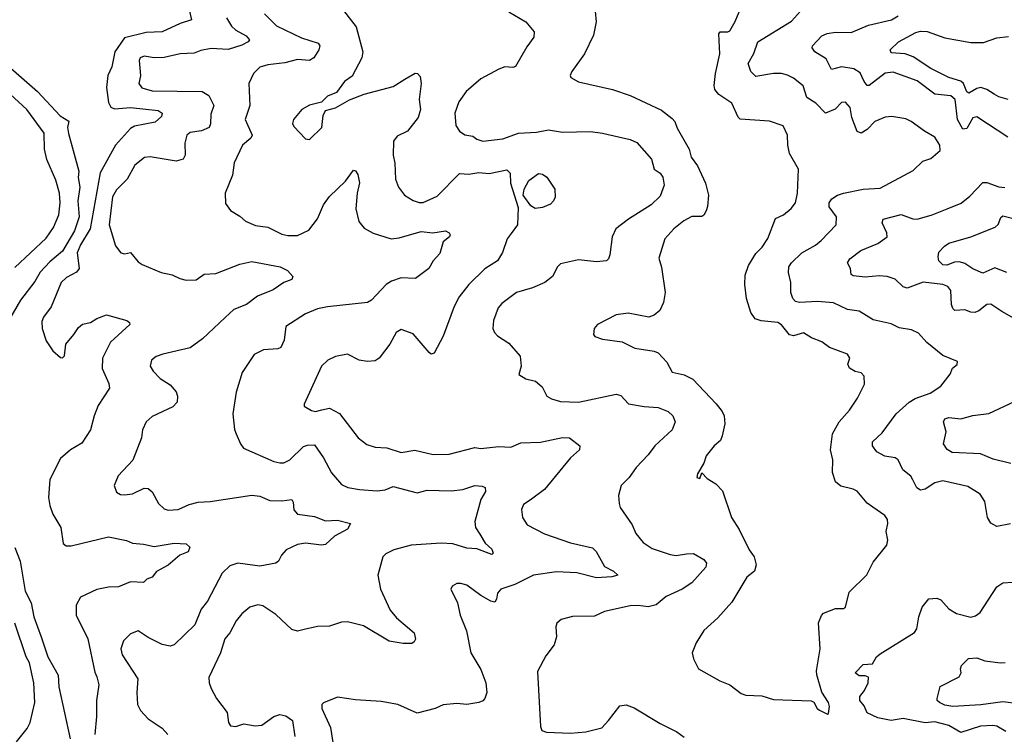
# Model space of a CAD drawing. Extents: x 2133489 to 2292442, y 756223 to 916462.
# Tile 60 of 256: x 2229789 to 2234733, y 808696 to 812286. Entities that reach past the tile are written whole.
import ezdxf

# ---------------------------------------------------------------- set-up
doc = ezdxf.new("R2010")
doc.units = 0

msp = doc.modelspace()

# ---------------------------------------------------------------- linework, layer by layer
at = {"layer": '0CON20XD'}
for points in [[(2232673, 812383), (2232684.6, 812275.4), (2232671.2, 812208.8), (2232625.5, 812114.5), (2232562, 812025), (2232554, 812005), (2232556.2, 811995), (2232595, 811974.2), (2232765.7, 811935.7), (2232854.3, 811904.3), (2233012, 811832), (2233065, 811790), (2233078.6, 811775), (2233090.2, 811740.2), (2233150, 811635), (2233160.5, 811595), (2233192, 811552), (2233232.5, 811465), (2233247.7, 811405), (2233243.4, 811346.6), (2233235.7, 811325), (2233225, 811303.8), (2233215, 811297.5), (2233165, 811297.3), (2233124, 811275), (2233074, 811235), (2233029.4, 811185), (2232998.3, 811088.3), (2233012.4, 811042.4), (2233029.5, 810915), (2233022.5, 810865), (2233004.2, 810825), (2232975, 810802), (2232948.8, 810791.2), (2232845, 810811.2), (2232785, 810803.8), (2232690, 810755), (2232673.3, 810735), (2232670, 810705), (2232677.5, 810695), (2232715, 810680), (2232815, 810668), (2232877.5, 810635), (2232975, 810620), (2232995, 810611.9), (2233038.6, 810565), (2233065.8, 810515.8), (2233125, 810501.9), (2233169.8, 810479.8), (2233285.8, 810355.8), (2233317.1, 810317.1), (2233325.9, 810295), (2233329.3, 810255), (2233317.3, 810195), (2233308, 810172), (2233275.6, 810145), (2233235.8, 810095), (2233225, 810057.5), (2233192.5, 810005), (2233190, 809985), (2233205, 809980), (2233215, 810010), (2233241.2, 809981.2), (2233285, 809954), (2233318, 809918), (2233362.9, 809785), (2233402.5, 809725), (2233452.1, 809622.1), (2233477, 809587), (2233487.8, 809547.8), (2233478.5, 809515), (2233440.6, 809485), (2233365, 809360), (2233295, 809281.2), (2233225, 809216.7), (2233186.2, 809155), (2233166.7, 809105), (2233172.5, 809075), (2233197.5, 809025), (2233304.3, 808964.3), (2233355, 808944), (2233411.3, 808901.3), (2233435, 808892.9), (2233515, 808888.6), (2233575, 808870.6), (2233764.1, 808864.1), (2233777.1, 808857.1), (2233793.3, 808825), (2233805, 808816.2), (2233845, 808797.5), (2233850, 808800), (2233855.8, 808835), (2233851.2, 808855), (2233816.9, 808906.9), (2233791.5, 808995), (2233790, 809015), (2233809.4, 809125), (2233800, 809255), (2233815, 809293.3), (2233825.9, 809304.1), (2233885, 809328.1), (2233925, 809328), (2233935, 809333.8), (2233955, 809410), (2234043.4, 809496.6), (2234075, 809560), (2234143.9, 809646.1), (2234148.3, 809671.7), (2234139.2, 809715), (2234148, 809755), (2234146, 809775), (2234133.3, 809795), (2234073.3, 809836.7), (2234045, 809857.1), (2233995, 809916.9), (2233975, 809927.5), (2233912.7, 809942.7), (2233885, 809964.2), (2233870.2, 810010.2), (2233872.7, 810075), (2233860.9, 810125), (2233871.1, 810205), (2233904.4, 810265), (2233955.9, 810324.1), (2233996.7, 810385), (2234030.8, 810455), (2234030, 810495), (2234015, 810511.4), (2233985, 810517.9), (2233955.8, 810535), (2233948, 810555), (2233957.1, 810585), (2233945, 810605.6), (2233855, 810638.1), (2233817, 810667), (2233765, 810687.8), (2233725, 810711.9), (2233675, 810697.8), (2233655, 810703.2), (2233615, 810752.2), (2233596, 810765), (2233512.4, 810772.4), (2233482.7, 810782.7), (2233460, 810815), (2233439.1, 810885), (2233430, 810955), (2233432, 811002), (2233449.5, 811050.5), (2233485, 811112), (2233516.6, 811143.4), (2233545, 811185.8), (2233585, 811287.5), (2233625, 811305.8), (2233662.9, 811337.1), (2233684.3, 811365), (2233694.5, 811415), (2233700, 811535), (2233655, 811613.8), (2233646.2, 811655), (2233644.4, 811705), (2233623.2, 811753.2), (2233555, 811775.5), (2233406.2, 811786.2), (2233396.2, 811796.2), (2233365, 811865.7), (2233299.8, 811909.8), (2233279.5, 811935), (2233275.5, 811955), (2233283.2, 812015), (2233304.3, 812115), (2233299.4, 812215), (2233305.7, 812224.3), (2233345, 812224.4), (2233355, 812230), (2233382.6, 812277.4), (2233402.5, 812325)], [(2230640.8, 812335), (2230652.5, 812285), (2230595, 812266.7), (2230505, 812225.4), (2230425, 812222.1), (2230315.8, 812194.2), (2230267.7, 812125), (2230251.5, 812048.5), (2230232.3, 812005), (2230225.3, 811945), (2230235, 811870), (2230246.5, 811846.5), (2230265, 811838.7), (2230345, 811843.9), (2230485, 811828.9), (2230505.5, 811815.5), (2230500.9, 811799.1), (2230469.3, 811770.7), (2230365, 811750.5), (2230345, 811740), (2230270.8, 811655), (2230193.6, 811516.4), (2230143.6, 811235), (2230094.3, 811155), (2230078.2, 811115), (2230087.8, 811035), (2230075, 811017.1), (2230025, 810990.4), (2229998.1, 810965), (2229946.6, 810843.4), (2229908.7, 810791.3), (2229900.7, 810769.3), (2229902.5, 810735), (2229921.7, 810671.7), (2229955, 810622.9), (2229995, 810588.8), (2230005, 810586.7), (2230015, 810596.7), (2230021.2, 810655), (2230061.1, 810705), (2230085, 810739.6), (2230105, 810756.9), (2230145, 810764.1), (2230177.3, 810785), (2230225, 810803.4), (2230326.7, 810775), (2230340, 810765), (2230342, 810755), (2230244.5, 810665), (2230205.4, 810585), (2230203.1, 810533.1), (2230237.4, 810457.4), (2230240, 810435), (2230183.3, 810346.7), (2230162.5, 810295), (2230145.5, 810224.5), (2230101.2, 810158.8), (2230045, 810124.6), (2229995, 810081.8), (2229940.9, 809975), (2229934.1, 809885), (2229940.3, 809845), (2229955, 809801.8), (2229996.7, 809735), (2230006.9, 809655), (2230022.3, 809642.3), (2230047.6, 809642.4), (2230235, 809688.2), (2230325, 809669.1), (2230356.1, 809656.1), (2230411.5, 809651.5), (2230465, 809638.5), (2230565.8, 809655.8), (2230625, 809651.9), (2230643.1, 809635), (2230635, 809612.2), (2230593.9, 809596.1), (2230534.3, 809545.7), (2230477, 809513), (2230454.1, 809485.9), (2230427.5, 809475), (2230411.7, 809458.3), (2230345, 809461.4), (2230285, 809435.7), (2230235, 809434.4), (2230177.2, 809422.8), (2230095, 809384), (2230073.3, 809345), (2230073.1, 809295), (2230132.2, 809175), (2230167, 809007), (2230177.1, 808985), (2230186.4, 808945), (2230174.2, 808865), (2230175.3, 808784.7), (2230166, 808695)], [(2231391.7, 812361.7), (2231479.3, 812249.3), (2231512.2, 812125), (2231507.8, 812095), (2231457.9, 812002.1), (2231420, 811975), (2231379.5, 811920.5), (2231335, 811901.2), (2231305, 811871.2), (2231245, 811855.6), (2231206.2, 811835), (2231164.3, 811785), (2231159.2, 811765), (2231165, 811750), (2231225, 811687.5), (2231245, 811683.8), (2231305.7, 811745), (2231312.5, 811805), (2231325, 811830), (2231375, 811843.8), (2231445, 811882.5), (2231518.6, 811911.4), (2231665, 811950.6), (2231723.8, 811986.2), (2231775, 812017.5), (2231787.5, 812015), (2231800.7, 812000.7), (2231805.7, 811965.7), (2231794.5, 811885), (2231802.2, 811835), (2231789.4, 811795), (2231736.9, 811725), (2231685, 811700.8), (2231665.7, 811675), (2231663.8, 811605), (2231672.3, 811565), (2231675.6, 811485), (2231691.4, 811445), (2231722, 811405), (2231765, 811377.5), (2231795, 811366.9), (2231815, 811368.1), (2231885, 811399.5), (2231997.3, 811512.7), (2232045, 811510.3), (2232095, 811518), (2232147.1, 811512.9), (2232235, 811532.2), (2232252.5, 811515), (2232252.9, 811465), (2232292.7, 811342.7), (2232288.9, 811255), (2232257.7, 811212.3), (2232237.5, 811185), (2232213.8, 811116.2), (2232188.6, 811075), (2232125.3, 811034.7), (2232044.5, 810955), (2231996.5, 810893.5), (2231970.4, 810845), (2231915, 810696.2), (2231869.7, 810610.3), (2231855, 810606.2), (2231845, 810613.8), (2231765, 810707.1), (2231705, 810730), (2231680, 810715), (2231647.1, 810655), (2231595, 810586), (2231575, 810571.4), (2231535, 810568.6), (2231494.5, 810574.5), (2231435, 810605.8), (2231375, 810592.9), (2231336.7, 810575), (2231304, 810545), (2231217.5, 810355), (2231217.5, 810345), (2231255, 810322.5), (2231275, 810317.5), (2231306.7, 810325), (2231345, 810333.6), (2231395, 810307.1), (2231488.8, 810185), (2231532.1, 810152.1), (2231575, 810138.6), (2231632.5, 810135), (2231705, 810111.4), (2231773.2, 810123.2), (2231865, 810101.1), (2231945, 810103.1), (2232075, 810137.1), (2232105, 810131.4), (2232195, 810140.8), (2232255, 810138), (2232305, 810160), (2232405, 810163.6), (2232515, 810187.3), (2232550, 810185), (2232601.2, 810145), (2232600, 810125), (2232554.2, 810085), (2232424, 809926), (2232351.7, 809871.7), (2232319.8, 809850.2), (2232309.4, 809825), (2232314.5, 809784.5), (2232338, 809748), (2232425, 809702.7), (2232555, 809658.2), (2232665, 809632.2), (2232683.9, 809613.9), (2232725, 809539.2), (2232770.8, 809515), (2232793.3, 809495), (2232763.3, 809486.7), (2232685, 809482.5), (2232586.9, 809506.9), (2232485, 809512.3), (2232370, 809495), (2232275, 809448.5), (2232204.5, 809425.5), (2232188.6, 809405), (2232184, 809375), (2232175, 809360), (2232155, 809364.2), (2232105, 809392.2), (2232035, 809444.2), (2232005, 809453.8), (2231985, 809453.3), (2231960.5, 809439.5), (2231953.3, 809425), (2231986.8, 809356.8), (2232001.4, 809295), (2232033.1, 809215), (2232054.7, 809104.7), (2232105, 809022), (2232129.1, 808955), (2232134.6, 808905), (2232124.4, 808875), (2232115, 808863.1), (2232095, 808855.5), (2232035, 808845.5), (2231985, 808850), (2231915, 808842.9), (2231875, 808825.8), (2231785, 808801.9), (2231687.5, 808845), (2231605, 808860.8), (2231475, 808869.4), (2231385, 808882.5), (2231315, 808853.8), (2231306.2, 808845), (2231306, 808825), (2231350, 808730), (2231363.5, 808645)], [(2232245, 812324.5), (2232331.2, 812275), (2232372.5, 812225), (2232371.7, 812198.3), (2232335, 812149.2), (2232279.1, 812050.9), (2232265, 812045.8), (2232225, 812048.9), (2232195, 812037.5), (2232105, 811989.4), (2232031.4, 811925), (2231995, 811873.8), (2231974.6, 811815.4), (2231980, 811755), (2231997.5, 811725), (2232025, 811706.9), (2232065, 811700.8), (2232085.5, 811685.5), (2232115, 811675.7), (2232215, 811687.1), (2232294.5, 811715.5), (2232385, 811721.2), (2232445, 811731.8), (2232515, 811720), (2232655, 811723.8), (2232715, 811715.4), (2232855, 811683.5), (2232888, 811668), (2232961.9, 811585), (2232975.8, 811535), (2233005, 811514.2), (2233019.4, 811495), (2233025.8, 811455), (2233005, 811400), (2232960, 811355), (2232846, 811284), (2232782.9, 811235), (2232764.5, 811195), (2232751.9, 811105), (2232745.5, 811084.5), (2232735.6, 811074.4), (2232685, 811069.2), (2232595, 811079.4), (2232505, 811058.8), (2232490, 811045), (2232464, 810995), (2232426, 810965), (2232365, 810938.8), (2232283.8, 810915), (2232210.6, 810859.4), (2232192.2, 810837.8), (2232168.6, 810775), (2232165.8, 810735), (2232174, 810715), (2232188.3, 810698.3), (2232245, 810660.8), (2232302, 810595), (2232307.5, 810545), (2232295, 810502.5), (2232330.8, 810480.8), (2232379.3, 810469.3), (2232412, 810442), (2232436.2, 810395), (2232460.3, 810380.3), (2232505, 810366.9), (2232595, 810363.6), (2232785, 810404.3), (2232807.3, 810397.3), (2232846.4, 810356.4), (2232925, 810342.5), (2232995, 810338.2), (2233045, 810316.7), (2233069.2, 810295), (2233080.8, 810265), (2233066, 810225), (2232978.9, 810145), (2232945, 810099.4), (2232885, 810035.7), (2232849.2, 809985), (2232809.2, 809945), (2232796, 809895), (2232798.8, 809855), (2232803.8, 809835), (2232865, 809748.8), (2232883.8, 809703.8), (2232919.4, 809659.4), (2232965, 809628.9), (2233055, 809599.4), (2233085, 809593.5), (2233136.9, 809603.1)], [(2234765, 809752.9), (2234695, 809740), (2234665, 809755.7), (2234648.2, 809785), (2234635.4, 809865.4), (2234612.4, 809902.4), (2234550.6, 809940.6), (2234425, 809968.8), (2234385, 809959.2), (2234335, 809927.8), (2234312.9, 809922.9), (2234294, 809934), (2234274.6, 809974.6), (2234263.1, 809993.1), (2234224, 810024), (2234200, 810075), (2234185, 810085.4), (2234133.3, 810093.3), (2234093.3, 810115), (2234071.2, 810145), (2234071.2, 810165), (2234119.5, 810210.5), (2234189.6, 810305), (2234256.2, 810363.8), (2234285, 810382.3), (2234360.2, 810409.8), (2234414.5, 810445.5), (2234461.2, 810505), (2234472.5, 810535), (2234496.1, 810553.9), (2234498.3, 810568.3), (2234425, 810598), (2234344.5, 810664.5), (2234301.7, 810711.7), (2234267.4, 810727.4), (2234205, 810737.5), (2234165, 810758.1), (2234075, 810777.5), (2234005, 810821.9), (2233945, 810829.5), (2233875, 810863.1), (2233795, 810870), (2233705, 810864.2), (2233685, 810870.3), (2233671.8, 810885), (2233661.8, 810915), (2233661.4, 810965), (2233649.5, 811015), (2233651.8, 811045), (2233664.4, 811065), (2233715.8, 811115), (2233785, 811152.5), (2233814.1, 811175.9), (2233888.1, 811255), (2233890.6, 811295), (2233854.5, 811345), (2233854.4, 811365), (2233866.7, 811385), (2233895.7, 811404.3), (2233925, 811414.7), (2234025, 811433.6), (2234109.8, 811440.2), (2234275, 811528), (2234323.3, 811575), (2234365, 811589.2), (2234411.7, 811628.3), (2234410, 811655), (2234384, 811695), (2234332, 811725), (2234266, 811775), (2234238, 811788), (2234168.7, 811798.7), (2234135, 811796.5), (2234083.1, 811775), (2234045, 811734.4), (2234015, 811715.6), (2233994.6, 811724.6), (2233967.7, 811795), (2233958.5, 811845), (2233935, 811871.4), (2233915, 811870), (2233884.4, 811835.6), (2233835, 811815.8), (2233786.6, 811866.6), (2233741.3, 811895), (2233724, 811954), (2233675, 811991.8), (2233645, 812007.9), (2233614.6, 812015.4), (2233575, 812016.2), (2233485, 812000), (2233460, 812025), (2233446.7, 812065), (2233474.7, 812115.3), (2233495.7, 812174.3), (2233665, 812277.8), (2233724.2, 812345.8)], [(2230828.2, 812295), (2230853.6, 812253.6), (2230875, 812233.9), (2230925.7, 812205), (2230942.5, 812185), (2230935.8, 812175), (2230905, 812157.3), (2230835.3, 812135.3), (2230751.5, 812141.5), (2230698.3, 812131.7), (2230665, 812117.5), (2230595, 812113.8), (2230515, 812096.2), (2230465, 812093.6), (2230415, 812102.2), (2230394.2, 812095), (2230389.2, 812080.8), (2230395.5, 812004.5), (2230387.1, 811965), (2230403, 811943), (2230455, 811927.9), (2230705, 811924.6), (2230739.1, 811905), (2230764.4, 811855), (2230749.5, 811810.5), (2230747.3, 811762.7), (2230740, 811745), (2230702.2, 811727.8), (2230645, 811719.1), (2230627.8, 811705), (2230618.2, 811665), (2230620.4, 811605), (2230610, 811585), (2230575, 811574.6), (2230445, 811597.1), (2230416.2, 811593.8), (2230366.7, 811555), (2230329.4, 811485)], [(2231017.8, 812315), (2231078.1, 812255), (2231205, 812195.3), (2231287.8, 812167.8), (2231295.7, 812155), (2231291.4, 812135), (2231265.6, 812095), (2231245, 812081.5), (2231185, 812086.6), (2231120.8, 812069.2), (2231035, 812059.6), (2230995, 812046.9), (2230962.9, 812015), (2230940, 811965), (2230944.6, 811855.4), (2230922.2, 811785), (2230956.4, 811705), (2230949.2, 811690.8), (2230908.6, 811655), (2230865.9, 811565.9), (2230858.6, 811505), (2230820.8, 811415), (2230823, 811363), (2230847, 811327), (2230895, 811298), (2230923, 811273), (2230972.6, 811252.6), (2231035, 811243.3), (2231105, 811208.9), (2231135, 811201.9), (2231185, 811201.5), (2231241.1, 811228.9), (2231284.4, 811285), (2231314.5, 811355), (2231345, 811397.5), (2231425.5, 811474.5), (2231465, 811530), (2231475, 811526.2), (2231487.3, 811507.3), (2231495.5, 811465.5), (2231483.6, 811415), (2231477.1, 811335), (2231492.7, 811272.7), (2231518.2, 811238.2), (2231563.6, 811213.6), (2231655, 811184.6), (2231695, 811189.1), (2231805, 811222.3), (2231864.2, 811215.8), (2231927.5, 811225), (2231945.8, 811215), (2231950.8, 811205), (2231947.5, 811195), (2231915, 811170), (2231898.3, 811111.7), (2231866, 811075), (2231844.3, 811035.7), (2231776.7, 810985), (2231705, 810988.1), (2231657, 810973), (2231630, 810955), (2231555, 810876.9), (2231535, 810865.5), (2231335, 810843.3), (2231285, 810832.5), (2231225, 810807.8), (2231126, 810745), (2231117.5, 810675), (2231100.3, 810639.7), (2231085, 810631.9), (2231013.1, 810626.9), (2230966.2, 810603.8), (2230907, 810513), (2230875.8, 810415), (2230859.2, 810305), (2230867.1, 810227.1), (2230876, 810205), (2230897.5, 810155), (2230913.4, 810133.4), (2231065, 810066.7), (2231095, 810058.9), (2231115, 810058.9), (2231145, 810074.4), (2231215, 810141.1), (2231235, 810148.5), (2231269.1, 810149.1), (2231315.4, 810085), (2231355, 810009.2), (2231405, 809950), (2231436.2, 809936.2), (2231495, 809925.4), (2231585, 809919.1), (2231625, 809923.3), (2231665, 809940), (2231785, 809908.9), (2231835, 809922), (2231955, 809918.5), (2232015, 809926.2), (2232075, 809945.5), (2232112.1, 809942.1), (2232126.7, 809935), (2232128, 809915), (2232104.2, 809875), (2232074.3, 809765), (2232078.6, 809735), (2232100.5, 809700.5), (2232126, 809656), (2232159.2, 809625), (2232166.7, 809605), (2232160.3, 809599.7), (2232085, 809627.1), (2232035, 809631.5), (2231965, 809652.3), (2231905, 809656), (2231754.7, 809645.3), (2231667.8, 809622.2), (2231627.7, 809602.3), (2231613.3, 809586.7), (2231587.9, 809495), (2231600.4, 809425), (2231648.9, 809318.9), (2231680.9, 809280.9), (2231770.8, 809205), (2231776.4, 809173.6), (2231770, 809160), (2231757.7, 809152.3), (2231715, 809152), (2231645, 809163.3), (2231515, 809240.4), (2231435, 809260), (2231405, 809258.8), (2231345, 809238.8), (2231285, 809237.1), (2231217.6, 809222.4), (2231185, 809214.3), (2231155, 809222.9), (2231075, 809297.5), (2231010.9, 809340.9), (2230985, 809345.7), (2230945, 809334.2), (2230905, 809300.8), (2230875.7, 809265), (2230844.3, 809205), (2230819.4, 809175), (2230796.9, 809105), (2230739.1, 808980.9), (2230740, 808955), (2230750, 808925), (2230778.1, 808875), (2230831.4, 808805), (2230837.5, 808755), (2230847.5, 808737.5), (2230875, 808735.6), (2230915, 808747.7), (2230972.1, 808737.9), (2231005, 808741.8), (2231065, 808785.6), (2231095, 808795.5), (2231125, 808788.2), (2231158.8, 808765), (2231170.7, 808685)], [(2234751.4, 811695), (2234595, 811797.3), (2234575, 811792.5), (2234545, 811739.6), (2234525, 811735.4), (2234498, 811785), (2234485.8, 811885), (2234465, 811904), (2234385, 811911.6), (2234295, 811979.2), (2234175, 812022.2), (2234135, 812016.8), (2234055, 811954.5), (2234044.2, 811955), (2234029.1, 811975), (2234009.4, 812019.4), (2233978.3, 812038.3), (2233915, 812048.7), (2233865, 812035.8), (2233839.5, 812089.5), (2233781.2, 812125), (2233768.8, 812145), (2233770.8, 812155), (2233816.9, 812205), (2233843.6, 812216.4), (2233885, 812223.3), (2233965, 812220.7), (2234051.2, 812258.8), (2234166, 812285), (2234200.5, 812305)], [(2234752.7, 811885), (2234705, 811899.1), (2234682.4, 811912.4), (2234645, 811935.3), (2234615, 811944.7), (2234595, 811940.8), (2234555, 811916.9), (2234545, 811923.3), (2234527.5, 811965), (2234515, 811977), (2234455, 811996), (2234365, 812040), (2234275, 812098.4), (2234235, 812114.6), (2234165, 812120), (2234160, 812135), (2234202.2, 812175), (2234288.3, 812221.7), (2234312.3, 812227.7), (2234345, 812225.9), (2234435, 812194.6), (2234565, 812170.4), (2234628.5, 812171.5), (2234695, 812194.6), (2234755, 812201.8)], [(2229688.8, 812088.8), (2229879.1, 811925), (2229992.3, 811802.3), (2230035.4, 811775.4), (2230030.2, 811745), (2230033.7, 811713.7), (2230087.1, 811525), (2230083.7, 811493.7), (2230091, 811445), (2230080.8, 811375), (2230088.4, 811295), (2230065.2, 811225), (2230005, 811123.6), (2229940.7, 811069.3), (2229892.9, 811017.1), (2229865, 810970.3), (2229793.2, 810876.8), (2229738.9, 810781.1)], [(2229765, 811040.8), (2229921.7, 811188.3), (2229958.5, 811241.5), (2229985.2, 811304.8), (2229992.9, 811365), (2229989.8, 811415), (2229970.1, 811480.1), (2229925, 811583.1), (2229913.9, 811635), (2229911.5, 811715), (2229824.7, 811834.7), (2229741.5, 811911.5)], [(2230329.4, 811485), (2230275, 811430.8), (2230255, 811396.2), (2230238.5, 811255), (2230269.8, 811149.8), (2230296.7, 811115), (2230315, 811110), (2230345, 811116), (2230385, 811070), (2230405, 811055.7), (2230500, 811015), (2230554.5, 811004.5), (2230593.3, 810985), (2230625, 810977.1), (2230675, 810979.4), (2230715, 811007.1), (2230775, 811011.5), (2230895, 811057.7), (2230955, 811070.5), (2231096.7, 811045), (2231133.8, 811025), (2231160, 810995), (2231155, 810980), (2231115, 810966.2), (2231061.7, 810928.3), (2230983.4, 810896.6), (2230928.8, 810855), (2230865, 810830), (2230820.3, 810789.7), (2230708, 810682), (2230645, 810637.3), (2230507.5, 810605), (2230475, 810594), (2230451.2, 810575), (2230444, 810545), (2230459.7, 810519.7), (2230495, 810484), (2230545, 810450.8), (2230575.5, 810415.5), (2230581.4, 810395), (2230579.2, 810365), (2230558.9, 810341.1), (2230455, 810292.5), (2230423.8, 810265), (2230406.7, 810225), (2230401.2, 810185), (2230356.8, 810073.2), (2230283.3, 809995), (2230263.3, 809945), (2230275, 809912.5), (2230295, 809901.2), (2230315, 809898.8), (2230355.6, 809904.4), (2230415, 809932), (2230435, 809930), (2230454.4, 809914.4), (2230486.2, 809855), (2230515, 809828.8), (2230535, 809821.2), (2230585, 809824.5), (2230639.6, 809850.4), (2230685, 809862.7), (2230745.5, 809865.5), (2230955, 809896.7), (2230995, 809892.5), (2231045, 809869.6), (2231105, 809867.9), (2231155, 809875.7), (2231162.5, 809862.5), (2231165, 809823.3), (2231185, 809801.5), (2231270.3, 809790.3), (2231325, 809768.9), (2231385, 809770.9), (2231450, 809755), (2231435, 809726), (2231369.7, 809690.3), (2231325, 809650), (2231305, 809645.8), (2231225, 809655.5), (2231185, 809648.8), (2231128, 809622), (2231104.5, 809595.5), (2231088.8, 809565), (2231075, 809556.2), (2230995, 809541.1), (2230885.3, 809555.3), (2230845, 809541.8), (2230805.4, 809505), (2230732.2, 809365), (2230701.1, 809325), (2230669.1, 809245), (2230565, 809144.3), (2230545, 809139.2), (2230505, 809147.1), (2230435, 809182.5), (2230385, 809215.8), (2230345, 809200), (2230310.8, 809165), (2230296.9, 809125), (2230303.3, 809095), (2230383.1, 808975), (2230376.7, 808905), (2230381.4, 808845), (2230395.7, 808815.7), (2230435, 808773.3), (2230505, 808726.7), (2230533.3, 808695)], [(2232377.5, 811337.5), (2232355, 811350), (2232317.5, 811405), (2232322.5, 811435), (2232345, 811477.5), (2232395, 811513.8), (2232415, 811509.2), (2232436, 811495), (2232476.7, 811435), (2232478, 811395), (2232470, 811375), (2232455, 811359.2), (2232415, 811342.5), (2232377.5, 811337.5)], [(2234782, 810785), (2234720.3, 810820.3), (2234665, 810856), (2234645, 810854.2), (2234605, 810822.5), (2234585, 810815.4), (2234565, 810816.2), (2234535, 810827.8), (2234485, 810825.5), (2234475, 810834.3), (2234468.2, 810855), (2234464.4, 810925), (2234449.2, 810945), (2234425, 810956.2), (2234325, 810967.1), (2234245, 810936.2), (2234225, 810944.5), (2234185, 810981.5), (2234145, 810995.3), (2234105, 810999.3), (2234035, 810993.1), (2233975, 810998.6), (2233964, 811005), (2233961.4, 811035), (2233945.6, 811065), (2233956.9, 811085), (2234013.3, 811126.7), (2234098.3, 811161.7), (2234144.3, 811195), (2234142.9, 811215), (2234119.5, 811265), (2234125.6, 811284.4), (2234215, 811307.3), (2234273.8, 811285), (2234295, 811283.2), (2234371.2, 811305), (2234445.9, 811335.9), (2234516.1, 811363.9), (2234560.5, 811399.5), (2234625, 811467.5), (2234645, 811468.2), (2234705, 811446.5), (2234735, 811442.5)], [(2234746.2, 811016.2), (2234685, 811039.7), (2234625, 811012.5), (2234575, 811033.7), (2234535, 811061.4), (2234508.5, 811068.5), (2234482.3, 811067.7), (2234445, 811052.6), (2234425, 811054.8), (2234404.2, 811075), (2234401.2, 811095), (2234405, 811117.5), (2234432.3, 811147.7), (2234455, 811162.9), (2234565, 811194.3), (2234687.1, 811242.9), (2234702.4, 811257.6), (2234715, 811292), (2234725, 811300), (2234805, 811280.4)], [(2234766.5, 810056.5), (2234677.4, 810077.4), (2234613.3, 810105), (2234471.1, 810111.1), (2234446.8, 810126.8), (2234427.5, 810155), (2234440.5, 810215), (2234428.6, 810265), (2234435, 810280), (2234455, 810287.8), (2234515, 810280), (2234575, 810296.5), (2234655, 810306.9), (2234785, 810368.1)], [(2229764.8, 809634.8), (2229791.2, 809565), (2229816.4, 809415), (2229846.9, 809356.9), (2229859.8, 809285), (2229898, 809185), (2229931.1, 809085), (2229983, 808993), (2229985.6, 808934.4), (2230042.5, 808672.5)], [(2233136.9, 809603.1), (2233173.2, 809603.2), (2233225, 809573.3), (2233237.5, 809555), (2233234, 809535), (2233165, 809457.3), (2233115, 809424.6), (2233035, 809388.5), (2232985, 809346.9), (2232945, 809336.1), (2232895, 809343.5), (2232855, 809340.9), (2232725, 809312.5), (2232675, 809289.5), (2232565, 809287.1), (2232508.3, 809271.7), (2232485.8, 809254.2), (2232480.8, 809235), (2232484.2, 809185), (2232473.8, 809145), (2232430.3, 809089.7), (2232389.3, 809010.7), (2232404.2, 808735), (2232411.2, 808715), (2232435, 808706), (2232555, 808701.1), (2232632.4, 808707.6), (2232712.2, 808727.8), (2232745.6, 808764.4), (2232802.1, 808837.9), (2232835, 808844.4), (2232875, 808828.1), (2233005, 808750), (2233088.3, 808708.3), (2233125, 808681.2)], [(2234740.5, 808710.5), (2234695, 808736.4), (2234675, 808740.4), (2234613.7, 808736.3), (2234515, 808704.1), (2234455, 808740.3), (2234385, 808757.9), (2234335, 808753.2), (2234224.6, 808775.4), (2234165, 808765.4), (2234097.9, 808777.9), (2234045, 808804.3), (2234029.5, 808839.5), (2234007.3, 808865), (2234007.5, 808885), (2234031.8, 808915), (2234050, 808955), (2234052, 808982), (2234035, 808990), (2234005, 808990), (2233983.8, 809005), (2234025, 809046.2), (2234070.7, 809049.3), (2234091.4, 809085), (2234109.4, 809100.6), (2234282.1, 809207.9), (2234294, 809225), (2234304.2, 809285), (2234321.2, 809335), (2234354.3, 809375.7), (2234395, 809380), (2234415, 809372), (2234455, 809326), (2234493, 809303), (2234565, 809284.2), (2234589.1, 809290.9), (2234611.7, 809308.3), (2234695, 809436.7), (2234725, 809456.2), (2234775, 809459.2)], [(2229772.8, 808657.2), (2229826.4, 808725), (2229841.4, 808755), (2229864.8, 808855), (2229860.7, 808955), (2229849.8, 808999.8), (2229838.1, 809055), (2229822, 809085), (2229764.4, 809254.4)], [(2234805, 808849.2), (2234725, 808858.3), (2234615, 808843), (2234475, 808835.3), (2234435, 808842.8), (2234408, 808855), (2234396.2, 808865), (2234396.2, 808875), (2234411.2, 808935), (2234506.7, 808985), (2234516.2, 809005), (2234513.3, 809025), (2234518.8, 809041.2), (2234553.4, 809076.6), (2234595, 809080), (2234635.5, 809065.5), (2234714.5, 809054.5), (2234736.9, 809056.9)]]:
    msp.add_lwpolyline(points, dxfattribs=at)

doc.saveas('drawing.dxf')
